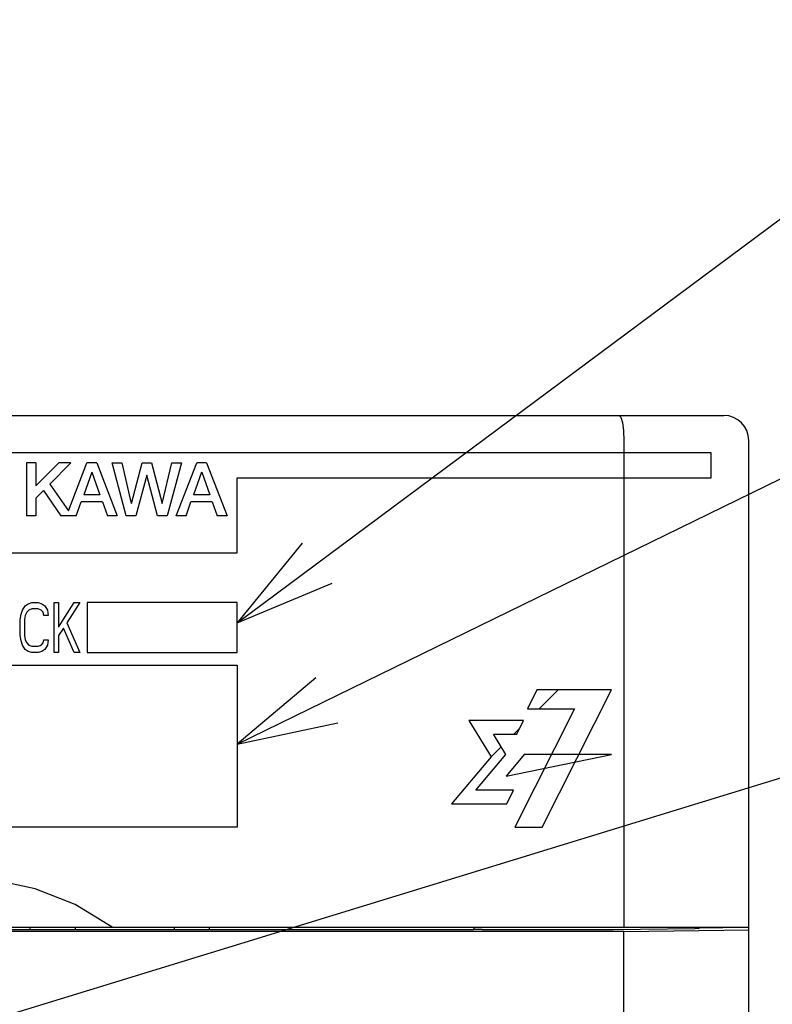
# Model space of a CAD drawing. Extents: x 63 to 816, y 33 to 569.
# Tile 10 of 23: x 454 to 484, y 410 to 450. Entities that reach past the tile are written whole.
import ezdxf

# ---------------------------------------------------------------- set-up
doc = ezdxf.new("R2010")
doc.units = 0
doc.header["$LTSCALE"] = 46.2
for name, color, linetype in [('ALL_CURVE', 7, 'CONTINUOUS'), ('ALL_FEATURES', 7, 'CONTINUOUS'), ('ALL_NOTE', 7, 'CONTINUOUS')]:
    doc.layers.add(name, color=color, linetype=linetype)

msp = doc.modelspace()

# ---------------------------------------------------------------- linework, layer by layer
at = {"layer": 'ALL_CURVE', "color": 4, "linetype": 'CONTINUOUS'}
for p, q in [((481.5, 432.5), (444.5, 432.5)), ((481.5, 431.5), (481.5, 432.5)), ((462.5, 428.5), (462.5, 431.5)), ((462.5, 431.5), (481.5, 431.5)), ((444.5, 428.5), (462.5, 428.5)), ((454.016, 426.372), (454.131, 426.457)), ((454.131, 426.457), (454.275, 426.5)), ((454.275, 426.5), (454.534, 426.5)), ((454.534, 426.5), (454.678, 426.457)), ((454.678, 426.457), (454.793, 426.372)), ((455.166, 424.5), (455.166, 426.5)), ((455.166, 426.5), (455.339, 426.5)), ((455.339, 425.521), (455.971, 426.5)), ((455.339, 426.5), (455.339, 425.521)), ((456.201, 426.5), (455.684, 425.691)), ((455.971, 426.5), (456.201, 426.5)), ((456.5, 426.5), (456.5, 424.5)), ((462.5, 426.5), (456.5, 426.5)), ((462.5, 424.5), (462.5, 426.5)), ((453.844, 426.032), (453.901, 426.202)), ((453.901, 426.202), (454.016, 426.372)), ((454.074, 426.117), (454.016, 425.989)), ((454.16, 426.202), (454.074, 426.117)), ((454.275, 426.245), (454.16, 426.202)), ((454.534, 426.245), (454.275, 426.245)), ((454.649, 426.202), (454.534, 426.245)), ((454.735, 426.117), (454.649, 426.202)), ((454.764, 425.989), (454.735, 426.117)), ((454.793, 426.372), (454.907, 426.202)), ((454.907, 426.202), (454.936, 425.989)), ((453.815, 425.819), (453.844, 426.032)), ((453.815, 425.181), (453.815, 425.819)), ((454.016, 425.989), (453.988, 425.819)), ((453.988, 425.819), (453.988, 425.181)), ((454.936, 425.989), (454.764, 425.989)), ((455.684, 425.691), (456.201, 424.5)), ((455.54, 425.479), (455.339, 425.181)), ((455.971, 424.5), (455.54, 425.479)), ((453.844, 424.968), (453.815, 425.181)), ((453.901, 424.798), (453.844, 424.968)), ((453.988, 425.181), (454.016, 425.011)), ((454.016, 425.011), (454.074, 424.883)), ((454.074, 424.883), (454.16, 424.798)), ((454.649, 424.798), (454.735, 424.883)), ((454.735, 424.883), (454.764, 425.011)), ((454.764, 425.011), (454.936, 425.011)), ((454.936, 425.011), (454.907, 424.798)), ((455.339, 425.181), (455.339, 424.5)), ((454.016, 424.628), (453.901, 424.798)), ((454.131, 424.543), (454.016, 424.628)), ((454.275, 424.5), (454.131, 424.543)), ((454.16, 424.798), (454.275, 424.755)), ((454.275, 424.755), (454.534, 424.755)), ((454.534, 424.5), (454.275, 424.5)), ((454.534, 424.755), (454.649, 424.798)), ((454.678, 424.543), (454.534, 424.5)), ((454.793, 424.628), (454.678, 424.543)), ((454.907, 424.798), (454.793, 424.628)), ((455.339, 424.5), (455.166, 424.5)), ((456.201, 424.5), (455.971, 424.5)), ((456.5, 424.5), (462.5, 424.5)), ((444.5, 424), (462.5, 424)), ((462.5, 424), (462.5, 417.5)), ((474.514, 423), (474.133, 422.24)), ((477.5, 423), (474.514, 423)), ((474.723, 417.5), (477.5, 423)), ((476.023, 422.24), (473.626, 417.5)), ((474.133, 422.24), (476.023, 422.24)), ((473.984, 421.772), (471.792, 421.772)), ((471.792, 421.772), (472.688, 420.319)), ((473.707, 421.225), (473.984, 421.772)), ((472.776, 421.225), (473.707, 421.225)), ((473.275, 420.416), (472.776, 421.225)), ((472.688, 420.319), (471.099, 418.435)), ((472.069, 418.983), (473.275, 420.416)), ((474.01, 420.416), (473.287, 419.547)), ((473.287, 419.547), (477.5, 420.416)), ((477.5, 420.416), (474.01, 420.416)), ((473.583, 418.983), (472.069, 418.983)), ((473.305, 418.435), (473.583, 418.983)), ((471.099, 418.435), (473.305, 418.435)), ((462.5, 417.5), (444.5, 417.5)), ((473.626, 417.5), (474.723, 417.5))]:
    msp.add_line(p, q, dxfattribs=at)
at = {"layer": 'ALL_CURVE', "color": 2, "linetype": 'CONTINUOUS'}
for p, q in [((474.609, 422.24), (475.369, 423)), ((473.595, 421.225), (473.822, 421.453)), ((472.688, 420.319), (473.088, 420.719))]:
    msp.add_line(p, q, dxfattribs=at)
at = {"layer": 'ALL_FEATURES', "color": 7, "linetype": 'CONTINUOUS'}
for p, q in [((394, 434), (482, 434)), ((478, 433), (478, 413.5)), ((483, 267), (483, 433)), ((454.067, 432.1), (454.067, 429.975)), ((454.439, 432.1), (454.067, 432.1)), ((455.352, 432.1), (454.439, 431.181)), ((454.439, 432.1), (454.439, 431.181)), ((455.845, 432.1), (454.993, 431.243)), ((455.845, 432.1), (455.352, 432.1)), ((455.741, 430.181), (456.482, 432.1)), ((456.879, 432.1), (456.482, 432.1)), ((456.879, 432.1), (457.7, 429.975)), ((458.059, 429.975), (457.496, 432.1)), ((457.496, 432.1), (457.877, 432.1)), ((457.877, 432.1), (458.263, 430.475)), ((458.27, 430.475), (458.693, 432.1)), ((458.693, 432.1), (459.072, 432.1)), ((459.072, 432.1), (459.495, 430.475)), ((459.502, 430.476), (459.888, 432.1)), ((460.27, 432.1), (459.703, 429.975)), ((459.888, 432.1), (460.27, 432.1)), ((460.062, 429.975), (460.883, 432.1)), ((461.279, 432.1), (460.883, 432.1)), ((461.279, 432.1), (462.1, 429.975)), ((456.677, 431.733), (456.354, 430.821)), ((456.684, 431.733), (457.006, 430.821)), ((458.88, 431.6), (458.443, 429.975)), ((459.317, 429.975), (458.886, 431.6)), ((461.077, 431.733), (460.754, 430.821)), ((461.085, 431.733), (461.406, 430.821)), ((454.993, 431.243), (455.741, 430.181)), ((454.74, 430.988), (454.439, 430.685)), ((454.74, 430.988), (455.439, 429.975)), ((457.006, 430.821), (456.354, 430.821)), ((461.406, 430.821), (460.754, 430.821)), ((454.439, 430.685), (454.439, 429.975)), ((456.055, 429.975), (456.252, 430.534)), ((457.107, 430.534), (456.252, 430.534)), ((457.107, 430.534), (457.304, 429.975)), ((460.455, 429.975), (460.653, 430.534)), ((461.507, 430.534), (460.653, 430.534)), ((461.507, 430.534), (461.704, 429.975)), ((454.439, 429.975), (454.067, 429.975)), ((456.055, 429.975), (455.439, 429.975)), ((457.7, 429.975), (457.304, 429.975)), ((458.443, 429.975), (458.059, 429.975)), ((459.703, 429.975), (459.317, 429.975)), ((460.455, 429.975), (460.062, 429.975)), ((462.1, 429.975), (461.704, 429.975)), ((443, 413.5), (483, 413.5)), ((454.2, 413.5), (454.2, 413.4)), ((456.007, 413.5), (456.009, 413.388)), ((459.991, 413.388), (459.993, 413.5)), ((461.4, 413.4), (461.4, 413.5)), ((471.977, 413.388), (472, 413.434)), ((472, 413.434), (472, 413.5)), ((472.025, 413.409), (472, 413.434)), ((481.035, 413.485), (481.958, 413.479)), ((481.958, 413.479), (481.96, 413.5)), ((481.958, 413.479), (481.958, 413.5)), ((478, 413.318), (442.395, 413.318)), ((471.977, 413.388), (453.035, 413.388)), ((454.2, 413.4), (456.009, 413.4)), ((459.991, 413.4), (461.4, 413.4)), ((472.325, 413.399), (477.537, 413.399)), ((478, 413.318), (483, 413.388)), ((478, 383.783), (478, 413.318))]:
    msp.add_line(p, q, dxfattribs=at)
for points in [[(477.807, 434), (477.88, 433.925), (477.943, 433.711), (477.985, 433.386), (478, 433)], [(457.5, 413.5), (456.019, 414.399), (454.411, 415.027), (452.724, 415.387), (451.002, 415.5), (449.279, 415.387), (447.591, 415.027), (445.981, 414.399), (444.5, 413.5)], [(477.537, 413.399), (477.575, 413.399), (480.844, 413.445)], [(480.975, 413.448), (480.917, 413.446), (480.844, 413.445)], [(480.975, 413.448), (481.017, 413.453), (481.033, 413.464)], [(481.033, 413.464), (481.034, 413.473), (481.035, 413.485)], [(472.325, 413.399), (472.212, 413.399), (472.116, 413.402), (472.051, 413.405), (472.025, 413.409)]]:
    msp.add_lwpolyline(points, dxfattribs=at)
msp.add_arc((482, 433), 1, 0, 90, dxfattribs=at)
at = {"layer": 'ALL_NOTE', "color": 2, "linetype": 'CONTINUOUS'}
for p, q in [((462.5, 425.695), (495, 449.855)), ((462.5, 420.83), (495, 436.701)), ((447.572, 408.214), (495, 422.77))]:
    msp.add_line(p, q, dxfattribs=at)
for points in [[(465.114, 428.884), (462.5, 425.695), (466.307, 427.279)], [(465.656, 423.484), (462.5, 420.83), (466.533, 421.687)]]:
    msp.add_lwpolyline(points, dxfattribs=at)

doc.saveas('drawing.dxf')
